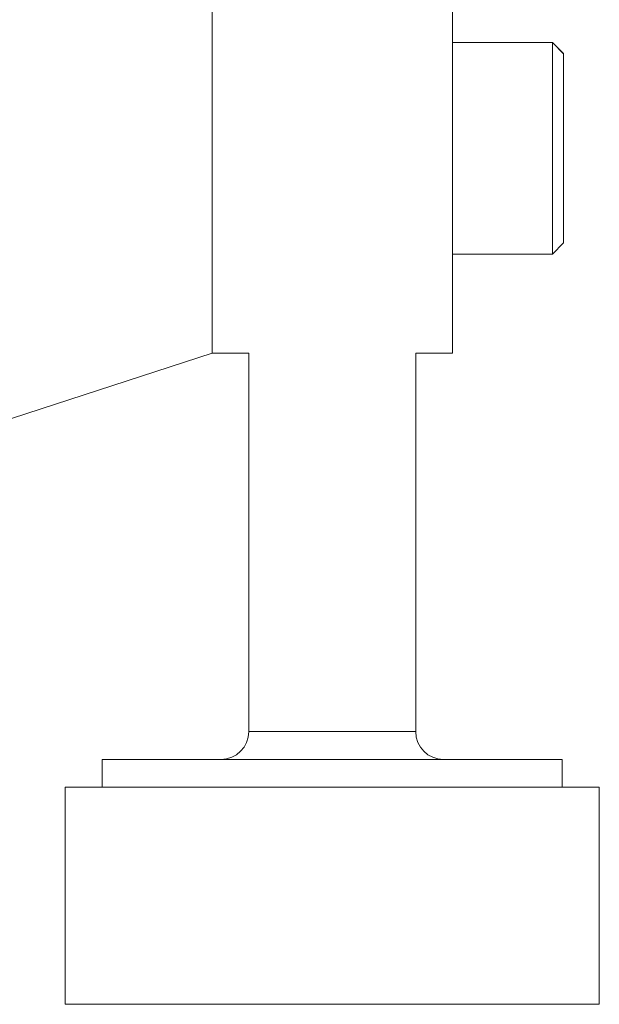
# Model space of a CAD drawing. Header units: inches. Extents: x 1 to 19.9, y 2.6 to 16.1.
# Tile 56 of 70: x 17.959 to 18.369, y 8.101 to 8.798. Entities that reach past the tile are written whole.
import ezdxf

# ---------------------------------------------------------------- set-up
doc = ezdxf.new("R2010")
doc.units = ezdxf.units.IN
doc.header["$MEASUREMENT"] = 0

msp = doc.modelspace()

# ---------------------------------------------------------------- linework, layer by layer
at = {"color": 7, "linetype": 'Continuous', "lineweight": 15}
for p, q in [((18.09475, 9.39329), (18.09475, 8.56208)), ((18.26475, 9.17414), (18.26475, 8.64027)), ((18.33562, 8.78199), (18.26475, 8.78199)), ((18.33562, 8.78188), (18.26475, 8.78188)), ((18.34349, 8.77411), (18.33562, 8.78199)), ((18.33562, 8.78199), (18.33562, 8.78188)), ((18.34349, 8.774), (18.33562, 8.78188)), ((18.33562, 8.78188), (18.33562, 8.63227)), ((18.34349, 8.77411), (18.34349, 8.774)), ((18.34349, 8.774), (18.34349, 8.64015)), ((18.26475, 8.64027), (18.26475, 8.63603)), ((18.33562, 8.63227), (18.34349, 8.64015)), ((18.26475, 8.63603), (18.26475, 8.56208)), ((18.26475, 8.63227), (18.33562, 8.63227)), ((17.9024, 8.49958), (18.09475, 8.56208)), ((18.09475, 8.56208), (18.1207, 8.56208)), ((18.1207, 8.56208), (18.1207, 8.29436)), ((18.23881, 8.29436), (18.23881, 8.56208)), ((18.23881, 8.56208), (18.26475, 8.56208)), ((18.23881, 8.29436), (18.1207, 8.29436)), ((18.01696, 8.27467), (18.01696, 8.25499)), ((18.01696, 8.27467), (18.25239, 8.27467)), ((18.25239, 8.27467), (18.34255, 8.27467)), ((18.34255, 8.25499), (18.34255, 8.27467)), ((17.99078, 8.25499), (17.99078, 8.10145)), ((18.26408, 8.25499), (17.99078, 8.25499)), ((18.36873, 8.25499), (18.26408, 8.25499)), ((18.36873, 8.10145), (18.36873, 8.25499)), ((17.99078, 8.10145), (18.26408, 8.10145)), ((18.26408, 8.10145), (18.36873, 8.10145))]:
    msp.add_line(p, q, dxfattribs=at)
for centre, start, end in [((18.10101, 8.29436), 270, 0), ((18.25849, 8.29436), 180, 270)]:
    msp.add_arc(centre, 0.01969, start, end, dxfattribs=at)

doc.saveas('drawing.dxf')
